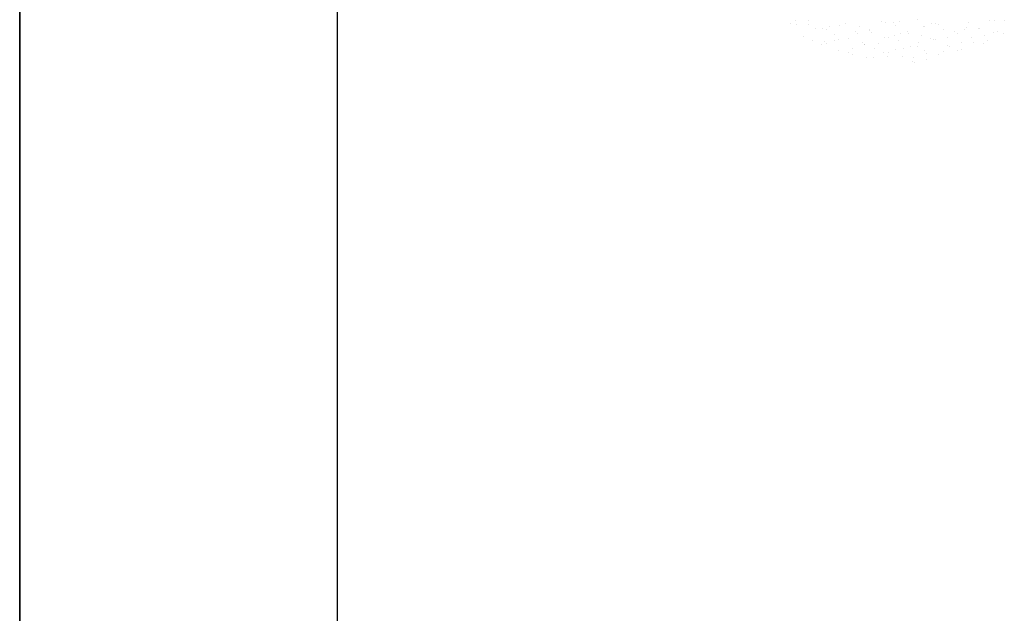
# Model space of a CAD drawing. Extents: x -33748 to 12452, y -14932 to 2888.
# Tile 51 of 194: x -25348 to -24728, y -10085 to -9711. Entities that reach past the tile are written whole.
import ezdxf

# ---------------------------------------------------------------- set-up
doc = ezdxf.new("R2010")
doc.units = 0
doc.header["$LTSCALE"] = 20
doc.layers.get('0').update_dxf_attribs({"color": 15, "linetype": 'CONTINUOUS'})
for name, color, linetype in [('00KAD025', 2, 'CONTINUOUS'), ('00KAD070', 5, 'CONTINUOUS'), ('BL$2----', 7, 'CONTINUOUS'), ('SANITAIR', 7, 'CONTINUOUS')]:
    doc.layers.add(name, color=color, linetype=linetype)

# ---------------------------------------------------------------- blocks, each defined once
blk = doc.blocks.new('A4-VER')
at = {"layer": '00KAD025', "linetype": 'CONTINUOUS'}
for p, q in [((0, 297), (0, 0)), ((210, 0), (210, 297))]:
    blk.add_line(p, q, dxfattribs=at)
at = {"layer": '00KAD070', "linetype": 'CONTINUOUS'}
blk.add_line((10, 287), (10, 10), dxfattribs=at)
blk = doc.blocks.new('A$C32F70CB8')
at = {"color": 161}
for p, q in [((93.61, 150.44), (93.61, 150.44)), ((219.21, 152.32), (219.21, 152.32)), ((222.15, 152.22), (222.15, 152.22)), ((228.36, 152.14), (228.36, 152.14)), ((109.55, 147.2), (109.55, 147.2)), ((121.62, 143.35), (121.62, 143.35)), ((216.11, 142.74), (216.11, 142.74)), ((221.74, 144.79), (221.74, 144.79)), ((223.82, 145.1), (223.82, 145.1)), ((227.9, 144.15), (227.9, 144.15)), ((101.94, 142.37), (101.94, 142.37)), ((107.46, 139.82), (107.46, 139.82)), ((113.51, 137.27), (113.51, 137.27)), ((115.3, 139.13), (115.3, 139.13)), ((116.29, 137.43), (116.29, 137.43)), ((121.22, 139.63), (121.22, 139.63)), ((174.45, 138.64), (174.45, 138.64)), ((192.4, 136.59), (192.4, 136.59)), ((207.71, 141.41), (207.71, 141.41)), ((208.83, 138.3), (208.83, 138.3)), ((215.25, 137.59), (215.25, 137.59)), ((217.7, 139.31), (217.7, 139.31)), ((123.83, 133.61), (123.83, 133.61)), ((129.92, 132.07), (129.92, 132.07)), ((132.53, 131.08), (132.53, 131.08)), ((132.79, 134.54), (132.79, 134.54)), ((146.68, 134.61), (146.68, 134.61)), ((152.07, 131.8), (152.07, 131.8)), ((155.38, 132.07), (155.38, 132.07)), ((159.78, 134.16), (159.78, 134.16)), ((164.94, 134.68), (164.94, 134.68)), ((169.54, 135.6), (169.54, 135.6)), ((173.81, 135.69), (173.81, 135.69)), ((178.24, 133.06), (178.24, 133.06)), ((179.07, 131.42), (179.07, 131.42)), ((187.06, 130.67), (187.06, 130.67)), ((189.76, 132.46), (189.76, 132.46)), ((193.73, 135.9), (193.73, 135.9)), ((198.63, 133.46), (198.63, 133.46)), ((201.09, 134.06), (201.09, 134.06)), ((141.35, 128.68), (141.35, 128.68)), ((145.87, 128.84), (145.87, 128.84)), ((154.74, 129.84), (154.74, 129.84)), ((164.21, 129.68), (164.21, 129.68)), ((170.69, 126.61), (170.69, 126.61)), ((171.36, 129.06), (171.36, 129.06)), ((171.75, 125.86), (171.75, 125.86)), ((179.56, 127.62), (179.56, 127.62))]:
    blk.add_line(p, q, dxfattribs=at)
at = {"color": 163}
for p, q in [((96.55, 152.1), (96.55, 152.1)), ((97.32, 149.59), (97.32, 149.59)), ((105.03, 151.95), (105.03, 151.95)), ((105.25, 149.56), (105.25, 149.56)), ((124.31, 149.21), (124.31, 149.21)), ((128.11, 150.56), (128.11, 150.56)), ((150.96, 151.55), (150.96, 151.55)), ((153.44, 150.82), (153.44, 150.82)), ((158.26, 150.96), (158.26, 150.96)), ((159.79, 149.16), (159.79, 149.16)), ((162.32, 151.83), (162.32, 151.83)), ((173.82, 152.55), (173.82, 152.55)), ((182.64, 150.15), (182.64, 150.15)), ((185.26, 150.58), (185.26, 150.58)), ((187.14, 149.6), (187.14, 149.6)), ((205.5, 151.15), (205.5, 151.15)), ((114.08, 147.17), (114.08, 147.17)), ((116.6, 146.85), (116.6, 146.85)), ((118.43, 148.21), (118.43, 148.21)), ((134.37, 144.98), (134.37, 144.98)), ((135.88, 144.12), (135.88, 144.12)), ((136.93, 148.17), (136.93, 148.17)), ((143.25, 145.98), (143.25, 145.98)), ((143.6, 146.47), (143.6, 146.47)), ((144.47, 144.35), (144.47, 144.35)), ((159.19, 142.75), (159.19, 142.75)), ((162.88, 143.74), (162.88, 143.74)), ((167.33, 145.34), (167.33, 145.34)), ((168.06, 143.76), (168.06, 143.76)), ((176.03, 142.81), (176.03, 142.81)), ((177.54, 148.22), (177.54, 148.22)), ((178.26, 148.6), (178.26, 148.6)), ((190.19, 146.33), (190.19, 146.33)), ((196.83, 145.48), (196.83, 145.48)), ((198.88, 143.8), (198.88, 143.8)), ((203.08, 146.37), (203.08, 146.37)), ((204.54, 147.84), (204.54, 147.84)), ((211.95, 147.38), (211.95, 147.38)), ((213.04, 147.33), (213.04, 147.33)), ((124.18, 140.14), (124.18, 140.14)), ((130.32, 140.82), (130.32, 140.82)), ((139.14, 138.43), (139.14, 138.43)), ((140.12, 136.91), (140.12, 136.91)), ((140.5, 136.89), (140.5, 136.89)), ((148.99, 137.91), (148.99, 137.91)), ((153.17, 141.81), (153.17, 141.81)), ((155.17, 141.38), (155.17, 141.38)), ((162, 139.42), (162, 139.42)), ((182.16, 141), (182.16, 141)), ((184.01, 140.53), (184.01, 140.53)), ((184.85, 140.41), (184.85, 140.41)), ((192.88, 141.53), (192.88, 141.53)), ((201.44, 138.26), (201.44, 138.26))]:
    blk.add_line(p, q, dxfattribs=at)

msp = doc.modelspace()

# ---------------------------------------------------------------- block references
at = {"layer": 'BL$2----', "xscale": 20, "yscale": 20, "zscale": 20}
for p in [(-29548.0224, -14931.81975), (-25348.0224, -14931.81975)]:
    msp.add_blockref('A4-VER', p, dxfattribs=at)
at = {"layer": 'SANITAIR', "color": 1}
msp.add_blockref('A$C32F70CB8', (-24956.19758, -9863.61294), dxfattribs=at)

doc.saveas('drawing.dxf')
